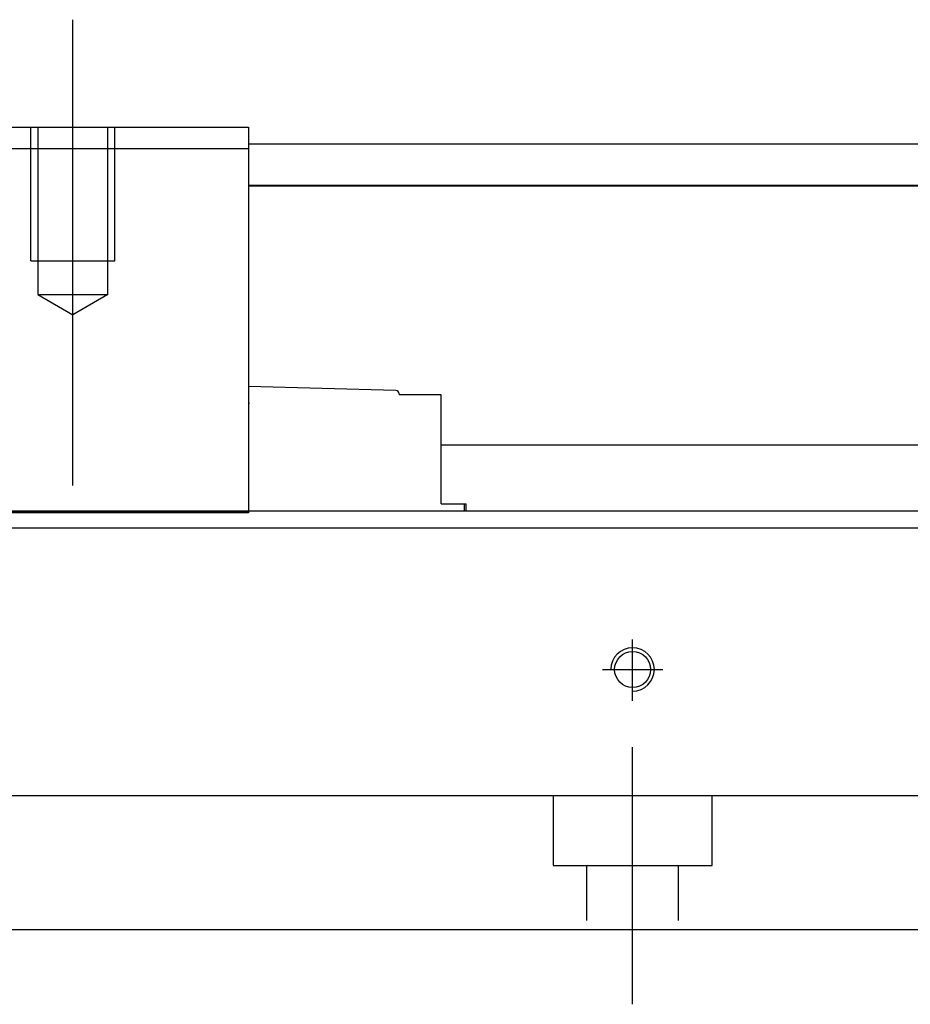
# Model space of a CAD drawing. Header units: millimetres. Extents: x -257 to 3135, y -1556 to 860.
# Tile 159 of 256: x 82 to 135, y -1008 to -949. Entities that reach past the tile are written whole.
import ezdxf
from ezdxf.lldxf.tags import DXFTag

# ---------------------------------------------------------------- set-up
doc = ezdxf.new("R2010")
doc.units = ezdxf.units.MM
doc.layers.get('0').update_dxf_attribs({"linetype": 'CONTINUOUS'})
tags = doc.linetypes.add('DASHED', pattern=[25.72, 12.86, -12.86]).pattern_tags.tags
tags[6:7] = [DXFTag(74, 4), DXFTag(75, 0), DXFTag(340, '0'), DXFTag(46, 0.0), DXFTag(50, 0.0), DXFTag(44, 0.0), DXFTag(45, 0.0)]
tags[4:5] = [DXFTag(74, 4), DXFTag(75, 0), DXFTag(340, '0'), DXFTag(46, 0.0), DXFTag(50, 0.0), DXFTag(44, 0.0), DXFTag(45, 0.0)]

msp = doc.modelspace()

# ---------------------------------------------------------------- linework, layer by layer
at = {"ltscale": 0.2}
msp.add_line((85.134, -977.267), (85.134, -949.442), dxfattribs=at)
at = {"linetype": 'Continuous'}
for p, q in [((44.634, -955.855), (95.634, -955.855)), ((95.634, -955.855), (95.634, -957.148)), ((95.634, -956.854), (379.583, -956.854)), ((95.634, -957.148), (44.634, -957.148)), ((95.634, -957.148), (95.634, -978.855)), ((379.583, -959.354), (95.634, -959.354)), ((95.634, -959.357), (379.583, -959.356)), ((95.634, -970.855), (95.634, -971.855)), ((104.44, -971.585), (95.634, -971.354)), ((95.634, -971.855), (95.634, -972.355)), ((104.634, -971.785), (104.634, -971.855)), ((107.134, -971.855), (104.634, -971.855)), ((107.134, -974.055), (107.134, -971.855)), ((95.634, -972.354), (95.697, -972.355)), ((107.134, -977.355), (107.134, -974.055)), ((368.583, -974.855), (107.134, -974.855)), ((107.134, -978.355), (107.134, -977.355)), ((107.134, -978.355), (108.52, -978.355)), ((108.52, -978.355), (108.634, -978.355)), ((108.52, -978.355), (108.52, -978.807)), ((108.634, -978.807), (108.634, -978.355)), ((44.634, -978.855), (95.634, -978.855)), ((95.634, -978.902), (44.634, -978.902)), ((368.583, -978.807), (72.695, -978.807)), ((95.634, -978.855), (95.634, -978.902)), ((368.583, -979.807), (72.439, -979.807)), ((368.583, -1003.808), (66.285, -1003.808))]:
    msp.add_line(p, q, dxfattribs=at)
at = {"linetype": 'DASHED', "ltscale": 0.3}
for p, q in [((82.634, -963.855), (82.634, -955.855)), ((83.034, -955.855), (83.034, -965.855)), ((87.234, -965.855), (87.234, -955.855)), ((87.634, -963.855), (87.634, -955.855)), ((82.634, -963.855), (87.634, -963.855)), ((83.034, -965.855), (87.234, -965.855)), ((83.034, -965.855), (85.134, -967.067)), ((87.234, -965.855), (85.134, -967.067)), ((368.583, -995.807), (-31.417, -995.807)), ((113.833, -995.807), (113.833, -999.957)), ((123.333, -999.957), (123.333, -995.807)), ((113.833, -999.957), (123.333, -999.957)), ((115.833, -999.957), (115.833, -1003.257)), ((121.333, -1003.257), (121.333, -999.957))]:
    msp.add_line(p, q, dxfattribs=at)
at = {"linetype": 'DASHED'}
for p, q in [((104.634, -971.855), (104.634, -971.855)), ((107.134, -971.855), (107.134, -971.855))]:
    msp.add_line(p, q, dxfattribs=at)
at = {"ltscale": 0.5}
for p, q in [((118.583, -990.122), (118.583, -986.457)), ((116.783, -988.257), (120.383, -988.257)), ((118.583, -1008.257), (118.583, -992.897))]:
    msp.add_line(p, q, dxfattribs=at)
at = {"linetype": 'Continuous'}
msp.add_circle((118.583, -988.257), 1.075, dxfattribs=at)
msp.add_arc((104.434, -971.785), 0.2, 0, 88.5, dxfattribs=at)
msp.add_arc((118.583, -988.257), 1.3, 270, 180)

doc.saveas('drawing.dxf')
